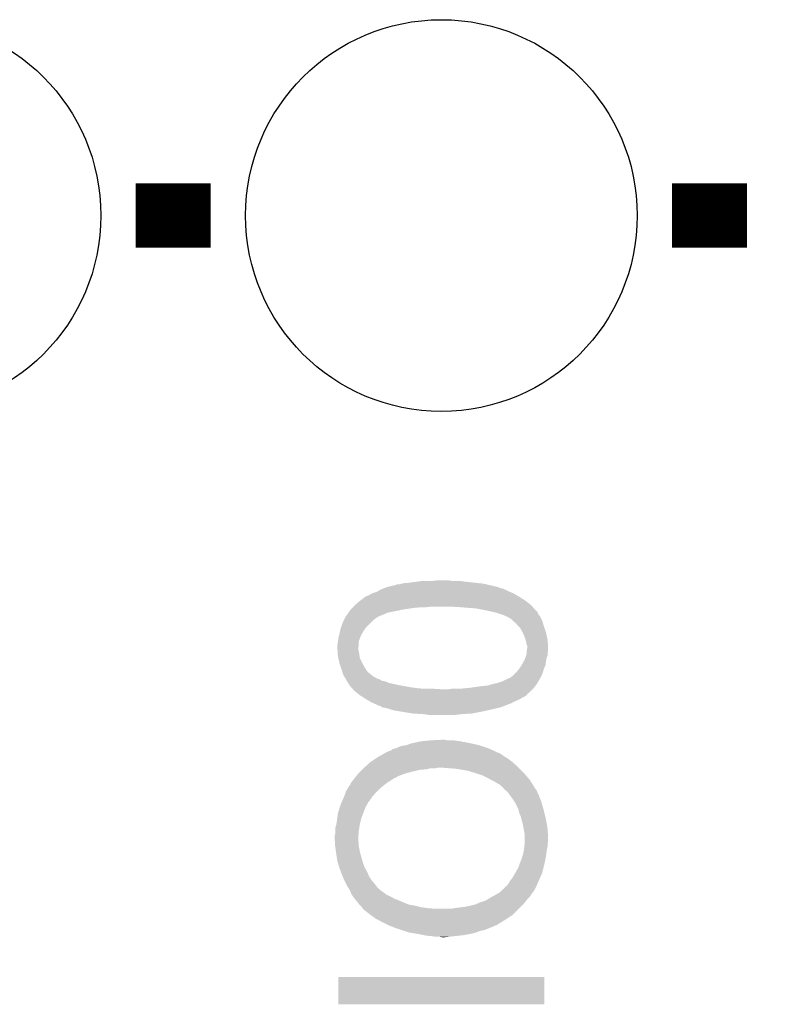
# Model space of a CAD drawing. Extents: x -1.3 to 24.2, y -3.9 to 53.4.
# Tile 20 of 23: x 9.4 to 13, y 19.3 to 24. Entities that reach past the tile are written whole.
import ezdxf

# ---------------------------------------------------------------- set-up
doc = ezdxf.new("R2010")
doc.units = 0
doc.layers.get('0').update_dxf_attribs({"linetype": 'CONTINUOUS'})
doc.layers.add('WIFI_BLE_CLICK_V102_GTO', color=14, linetype='CONTINUOUS')
doc.layers.add('WIFI_BLE_CLICK_V102_GTS', color=12, linetype='CONTINUOUS')

# ---------------------------------------------------------------- blocks, each defined once
blk = doc.blocks.new('ROUND_38')
blk.add_circle((0, 0), 0.9271)

msp = doc.modelspace()

# ---------------------------------------------------------------- linework, layer by layer
at = {"layer": 'WIFI_BLE_CLICK_V102_GTO', "const_width": 0.3048}
for points in [[(9.9822, 23.0632), (10.3378, 23.0632)], [(12.5222, 23.0632), (12.8778, 23.0632)]]:
    msp.add_lwpolyline(points, dxfattribs=at)
at = {"layer": 'WIFI_BLE_CLICK_V102_GTO'}
for points in [[(11.155046, 21.2979), (11.175996, 21.305518), (11.714484, 21.2979), (11.694162, 21.305518)], [(11.175996, 21.305518), (11.176002, 21.30552), (11.694162, 21.305518), (11.694154, 21.30552)], [(11.176002, 21.30552), (11.196322, 21.3106), (11.694154, 21.30552), (11.6713, 21.3106)], [(11.196322, 21.3106), (11.206482, 21.31314), (11.6713, 21.3106), (11.660506, 21.31314)], [(11.206482, 21.31314), (11.211564, 21.313142), (11.660506, 21.31314), (11.660498, 21.313142)], [(11.211564, 21.313142), (11.221724, 21.31822), (11.660498, 21.313142), (11.638916, 21.31822)], [(11.231882, 21.31822), (11.24204, 21.32076), (11.638916, 21.31822), (11.62812, 21.32076)], [(11.24204, 21.32076), (11.254742, 21.3233), (11.62812, 21.32076), (11.60399, 21.3233)], [(11.267442, 21.3233), (11.28268, 21.32584), (11.60399, 21.3233), (11.57986, 21.32584)], [(11.28268, 21.32584), (11.30046, 21.32838), (11.57986, 21.32584), (11.55827, 21.32838)], [(11.30046, 21.32838), (11.32078, 21.33092), (11.55827, 21.32838), (11.53668, 21.33092)], [(11.32078, 21.33092), (11.338562, 21.33346), (11.53668, 21.33092), (11.51636, 21.33346)], [(11.38428, 21.33346), (11.409678, 21.336), (11.480802, 21.33346), (11.465562, 21.336)], [(11.0617, 21.252182), (11.06424, 21.25472), (11.80882, 21.252182), (11.804832, 21.25472)], [(11.06424, 21.25472), (11.06805, 21.25726), (11.804832, 21.25472), (11.80084, 21.25726)], [(11.06805, 21.25726), (11.07186, 21.2598), (11.80084, 21.25726), (11.796608, 21.2598)], [(11.07186, 21.2598), (11.084562, 21.26488), (11.796608, 21.2598), (11.78814, 21.26488)], [(11.084562, 21.26488), (11.097896, 21.2725), (11.78814, 21.26488), (11.77544, 21.2725)], [(11.097896, 21.2725), (11.102342, 21.27504), (11.77544, 21.2725), (11.769726, 21.27504)], [(11.102342, 21.27504), (11.125202, 21.28266), (11.769726, 21.27504), (11.75258, 21.28266)], [(11.125202, 21.28266), (11.14349, 21.29282), (11.75258, 21.28266), (11.73226, 21.29282)], [(11.14349, 21.29282), (11.148062, 21.29536), (11.73226, 21.29282), (11.724642, 21.29536)], [(11.148062, 21.29536), (11.15504, 21.297898), (11.724642, 21.29536), (11.719564, 21.297898)], [(11.15504, 21.297898), (11.155046, 21.2979), (11.719564, 21.297898), (11.714484, 21.2979)], [(11.00836, 21.20646), (11.0109, 21.209), (11.30554, 21.20646), (11.333478, 21.209)], [(11.0109, 21.209), (11.01344, 21.21154), (11.35634, 21.209), (11.379202, 21.21154)], [(11.01344, 21.21154), (11.02106, 21.21916), (11.861038, 21.21154), (11.85418, 21.21916)], [(11.02106, 21.21916), (11.0236, 21.2217), (11.85418, 21.21916), (11.851006, 21.2217)], [(11.0236, 21.2217), (11.041378, 21.23694), (11.851006, 21.2217), (11.831956, 21.23694)], [(11.041378, 21.23694), (11.044764, 21.23948), (11.831956, 21.23694), (11.82878, 21.23948)], [(11.044764, 21.23948), (11.0617, 21.252182), (11.82878, 21.23948), (11.80882, 21.252182)], [(11.52144, 21.209), (11.4808, 21.21154), (11.863322, 21.209), (11.861038, 21.21154)], [(11.55446, 21.20646), (11.52144, 21.209), (11.865608, 21.20646), (11.863322, 21.209)], [(10.972804, 21.155676), (10.975342, 21.163282), (11.117604, 21.155676), (11.129012, 21.163282)], [(10.975342, 21.163282), (10.977244, 21.16582), (11.129012, 21.163282), (11.13282, 21.16582)], [(10.977244, 21.16582), (10.98296, 21.17344), (11.13282, 21.16582), (11.15314, 21.17344)], [(10.98296, 21.17344), (10.989732, 21.1836), (11.15314, 21.17344), (11.176002, 21.1836)], [(10.989732, 21.1836), (10.99312, 21.18868), (11.176002, 21.1836), (11.2014, 21.18868)], [(10.99312, 21.18868), (11.001586, 21.19884), (11.2014, 21.18868), (11.2522, 21.19884)], [(11.001586, 21.19884), (11.005818, 21.203918), (11.2522, 21.19884), (11.287746, 21.203918)], [(11.005818, 21.203918), (11.00836, 21.20646), (11.287746, 21.203918), (11.30554, 21.20646)], [(11.590022, 21.20392), (11.55446, 21.20646), (11.867894, 21.20392), (11.865608, 21.20646)], [(11.61796, 21.19884), (11.590022, 21.20392), (11.872464, 21.19884), (11.867894, 21.20392)], [(11.64336, 21.19376), (11.61796, 21.19884), (11.877036, 21.19376), (11.872464, 21.19884)], [(11.643388, 21.193754), (11.64336, 21.19376), (11.87704, 21.193754), (11.877036, 21.19376)], [(11.654788, 21.19122), (11.643388, 21.193754), (11.877062, 21.19122), (11.87704, 21.193754)], [(11.654852, 21.191206), (11.654788, 21.19122), (11.882126, 21.191206), (11.877062, 21.19122)], [(11.68908, 21.183598), (11.654852, 21.191206), (11.88593, 21.183598), (11.882126, 21.191206)], [(11.696702, 21.181058), (11.68908, 21.183598), (11.8872, 21.181058), (11.88593, 21.183598)], [(11.71956, 21.17344), (11.696702, 21.181058), (11.889744, 21.17344), (11.8872, 21.181058)], [(11.719566, 21.173438), (11.71956, 21.17344), (11.889744, 21.173438), (11.889744, 21.17344)], [(11.73226, 21.16836), (11.719566, 21.173438), (11.89482, 21.16836), (11.889744, 21.173438)], [(11.737348, 21.165816), (11.73226, 21.16836), (11.897362, 21.165816), (11.89482, 21.16836)], [(11.75258, 21.158198), (11.737348, 21.165816), (11.901172, 21.158198), (11.897362, 21.165816)], [(10.952482, 21.1074), (10.955868, 21.11756), (11.06932, 21.1074), (11.076942, 21.11756)], [(10.955868, 21.11756), (10.9601, 21.130258), (11.076942, 21.11756), (11.08964, 21.130258)], [(10.9601, 21.130258), (10.96913, 21.150582), (11.08964, 21.130258), (11.109964, 21.150582)], [(10.96913, 21.150582), (10.97026, 21.153124), (11.109964, 21.150582), (11.11502, 21.153124)], [(10.97026, 21.153134), (10.970282, 21.15566), (11.11504, 21.153134), (11.115062, 21.15566)], [(10.97026, 21.153124), (10.97026, 21.153134), (11.11502, 21.153124), (11.11504, 21.153134)], [(10.970282, 21.15566), (10.970912, 21.155664), (11.115062, 21.15566), (11.117586, 21.155664)], [(10.970912, 21.155664), (10.972804, 21.155676), (11.117586, 21.155664), (11.117604, 21.155676)], [(11.755126, 21.15566), (11.75258, 21.158198), (11.902442, 21.15566), (11.901172, 21.158198)], [(11.757666, 21.155654), (11.755126, 21.15566), (11.902444, 21.155654), (11.902442, 21.15566)], [(11.767822, 21.145498), (11.757666, 21.155654), (11.907522, 21.145498), (11.902444, 21.155654)], [(11.770362, 21.142958), (11.767822, 21.145498), (11.908284, 21.142958), (11.907522, 21.145498)], [(11.783062, 21.132798), (11.770362, 21.142958), (11.911332, 21.132798), (11.908284, 21.142958)], [(11.79322, 21.1201), (11.783062, 21.132798), (11.91514, 21.1201), (11.911332, 21.132798)], [(11.803382, 21.109938), (11.79322, 21.1201), (11.918528, 21.109938), (11.91514, 21.1201)], [(10.94232, 21.06422), (10.94486, 21.074382), (11.044934, 21.06422), (11.049, 21.074382)], [(10.94486, 21.074382), (10.9474, 21.08454), (11.049, 21.074382), (11.054642, 21.08454)], [(10.9474, 21.08454), (10.950222, 21.097242), (11.054642, 21.08454), (11.0617, 21.097242)], [(10.950222, 21.097242), (10.952482, 21.1074), (11.0617, 21.097242), (11.06932, 21.1074)], [(11.814672, 21.089618), (11.803382, 21.109938), (11.9253, 21.089618), (11.918528, 21.109938)], [(11.81608, 21.087082), (11.814672, 21.089618), (11.925844, 21.087082), (11.9253, 21.089618)], [(11.826242, 21.064218), (11.81608, 21.087082), (11.930744, 21.064218), (11.925844, 21.087082)], [(10.93724, 21.028662), (10.937662, 21.031202), (11.038416, 21.028662), (11.03884, 21.031202)], [(10.93724, 21.015962), (10.93724, 21.028662), (11.0363, 21.015962), (11.038416, 21.028662)], [(10.937662, 21.031202), (10.93978, 21.0439), (11.03884, 21.031202), (11.03884, 21.0439)], [(10.93978, 21.0439), (10.940096, 21.046442), (11.03884, 21.0439), (11.038842, 21.046442)], [(10.940096, 21.046442), (10.942002, 21.06168), (11.038842, 21.046442), (11.04392, 21.06168)], [(10.942002, 21.06168), (10.94232, 21.06422), (11.04392, 21.06168), (11.044934, 21.06422)], [(11.828782, 21.05406), (11.826242, 21.064218), (11.93292, 21.05406), (11.930744, 21.064218)], [(11.83132, 21.0439), (11.828782, 21.05406), (11.933598, 21.0439), (11.93292, 21.05406)], [(11.833862, 21.031198), (11.83132, 21.0439), (11.934446, 21.031198), (11.933598, 21.0439)], [(11.8364, 21.026116), (11.833862, 21.031198), (11.934784, 21.026116), (11.934446, 21.031198)], [(11.8364, 21.015962), (11.8364, 21.026116), (11.93546, 21.015962), (11.934784, 21.026116)], [(10.93724, 21.015958), (10.93724, 21.015962), (11.0363, 21.015958), (11.0363, 21.015962)], [(10.937918, 21.005804), (10.93724, 21.015958), (11.0363, 21.005804), (11.0363, 21.015958)], [(10.938256, 21.000722), (10.937918, 21.005804), (11.038838, 21.000722), (11.0363, 21.005804)], [(10.939272, 20.98548), (10.938256, 21.000722), (11.04138, 20.98548), (11.038838, 21.000722)], [(10.93978, 20.97786), (10.939272, 20.98548), (11.04247, 20.97786), (11.04138, 20.98548)], [(10.941958, 20.967704), (10.93978, 20.97786), (11.04392, 20.967704), (11.04247, 20.97786)], [(11.82647, 20.967698), (11.831086, 20.980396), (11.92784, 20.967698), (11.932918, 20.980396)], [(11.831086, 20.980396), (11.833858, 20.988018), (11.932918, 20.980396), (11.932918, 20.988018)], [(11.833858, 20.993098), (11.83386, 21.000718), (11.93292, 20.993098), (11.934824, 21.000718)], [(11.833858, 20.988018), (11.833858, 20.993098), (11.932918, 20.988018), (11.93292, 20.993098)], [(11.83386, 21.000718), (11.834282, 21.003258), (11.934824, 21.000718), (11.93546, 21.003258)], [(11.834282, 21.003258), (11.8364, 21.015958), (11.93546, 21.003258), (11.93546, 21.015958)], [(11.8364, 21.015958), (11.8364, 21.015962), (11.93546, 21.015958), (11.93546, 21.015962)], [(10.946312, 20.94738), (10.941958, 20.967704), (11.05408, 20.94738), (11.04392, 20.967704)], [(10.9474, 20.942302), (10.946312, 20.94738), (11.056902, 20.942302), (11.05408, 20.94738)], [(10.953868, 20.92452), (10.9474, 20.942302), (11.06678, 20.92452), (11.056902, 20.942302)], [(11.797452, 20.9169), (11.809304, 20.934678), (11.915138, 20.9169), (11.922758, 20.934678)], [(11.809304, 20.934678), (11.811, 20.93722), (11.922758, 20.934678), (11.92312, 20.93722)], [(11.811, 20.93722), (11.819466, 20.95246), (11.92312, 20.93722), (11.9253, 20.95246)], [(11.819466, 20.95246), (11.8237, 20.960078), (11.9253, 20.95246), (11.926568, 20.960078)], [(11.8237, 20.960078), (11.82647, 20.967698), (11.926568, 20.960078), (11.92784, 20.967698)], [(10.957562, 20.91436), (10.953868, 20.92452), (11.072876, 20.91436), (11.06678, 20.92452)], [(10.958324, 20.911822), (10.957562, 20.91436), (11.074398, 20.911822), (11.072876, 20.91436)], [(10.96137, 20.901662), (10.958324, 20.911822), (11.082018, 20.901662), (11.074398, 20.911822)], [(10.965178, 20.88896), (10.96137, 20.901662), (11.097896, 20.88896), (11.082018, 20.901662)], [(10.969942, 20.88134), (10.965178, 20.88896), (11.10742, 20.88134), (11.097896, 20.88896)], [(10.973116, 20.87626), (10.969942, 20.88134), (11.117578, 20.87626), (11.10742, 20.88134)], [(11.7602, 20.878798), (11.763584, 20.881338), (11.900988, 20.878798), (11.90244, 20.881338)], [(11.763584, 20.881338), (11.770358, 20.88642), (11.90244, 20.881338), (11.904618, 20.88642)], [(11.770358, 20.88642), (11.783056, 20.899118), (11.904618, 20.88642), (11.91006, 20.899118)], [(11.783056, 20.899118), (11.783062, 20.899122), (11.91006, 20.899118), (11.91006, 20.899122)], [(11.783062, 20.899122), (11.79576, 20.91436), (11.91006, 20.899122), (11.914412, 20.91436)], [(11.79576, 20.91436), (11.797452, 20.9169), (11.914412, 20.91436), (11.915138, 20.9169)], [(10.97629, 20.871182), (10.973116, 20.87626), (11.125196, 20.871182), (11.117578, 20.87626)], [(10.977878, 20.868642), (10.97629, 20.871182), (11.135358, 20.868642), (11.125196, 20.871182)], [(10.97788, 20.868638), (10.977878, 20.868642), (11.135366, 20.868638), (11.135358, 20.868642)], [(10.98169, 20.861022), (10.97788, 20.868638), (11.148058, 20.861022), (11.135366, 20.868638)], [(10.98296, 20.858482), (10.98169, 20.861022), (11.163288, 20.858482), (11.148058, 20.861022)], [(10.982962, 20.85848), (10.98296, 20.858482), (11.163298, 20.85848), (11.163288, 20.858482)], [(10.988038, 20.850862), (10.982962, 20.85848), (11.181078, 20.850862), (11.163298, 20.85848)], [(10.990578, 20.845784), (10.988038, 20.850862), (11.203926, 20.845784), (11.181078, 20.850862)], [(10.995654, 20.840706), (10.990578, 20.845784), (11.226774, 20.840706), (11.203926, 20.845784)], [(10.995656, 20.8407), (10.995654, 20.840706), (11.2268, 20.8407), (11.226774, 20.840706)], [(10.99566, 20.838166), (10.995656, 20.8407), (11.240738, 20.838166), (11.2268, 20.8407)], [(11.002522, 20.83054), (10.99566, 20.838166), (11.28268, 20.83054), (11.240738, 20.838166)], [(11.56716, 20.828), (11.6205, 20.83562), (11.868782, 20.828), (11.874498, 20.83562)], [(11.6205, 20.83562), (11.648438, 20.83816), (11.874498, 20.83562), (11.876404, 20.83816)], [(11.648438, 20.83816), (11.673842, 20.84578), (11.876404, 20.83816), (11.88212, 20.84578)], [(11.673842, 20.84578), (11.696698, 20.85086), (11.88212, 20.84578), (11.885022, 20.85086)], [(11.696698, 20.85086), (11.719558, 20.85848), (11.885022, 20.85086), (11.889376, 20.85848)], [(11.719558, 20.85848), (11.73988, 20.86864), (11.889376, 20.85848), (11.895182, 20.86864)], [(11.73988, 20.86864), (11.757656, 20.876258), (11.895182, 20.86864), (11.899536, 20.876258)], [(11.757656, 20.876258), (11.7602, 20.878798), (11.899536, 20.876258), (11.900988, 20.878798)], [(11.007094, 20.82546), (11.002522, 20.83054), (11.31824, 20.82546), (11.28268, 20.83054)], [(11.00938, 20.82292), (11.007094, 20.82546), (11.3538, 20.82292), (11.31824, 20.82546)], [(11.011664, 20.82038), (11.00938, 20.82292), (11.43762, 20.82038), (11.394442, 20.82292)], [(11.01852, 20.81276), (11.011664, 20.82038), (11.854178, 20.81276), (11.861798, 20.82038)], [(11.021696, 20.81022), (11.01852, 20.81276), (11.85164, 20.81022), (11.854178, 20.81276)], [(11.040756, 20.794972), (11.021696, 20.81022), (11.83386, 20.794972), (11.85164, 20.81022)], [(11.04392, 20.79244), (11.040756, 20.794972), (11.833846, 20.79244), (11.83386, 20.794972)], [(11.04393, 20.792434), (11.04392, 20.79244), (11.833846, 20.792434), (11.833846, 20.79244)], [(11.047916, 20.789898), (11.04393, 20.792434), (11.828778, 20.789898), (11.833846, 20.792434)], [(11.055896, 20.78482), (11.047916, 20.789898), (11.821158, 20.78482), (11.828778, 20.789898)], [(11.460478, 20.82038), (11.475718, 20.82292), (11.861798, 20.82038), (11.864338, 20.82292)], [(11.516362, 20.82292), (11.54176, 20.82546), (11.864338, 20.82292), (11.866878, 20.82546)], [(11.54176, 20.82546), (11.56716, 20.828), (11.866878, 20.82546), (11.868782, 20.828)], [(11.063878, 20.77974), (11.055896, 20.78482), (11.811002, 20.77974), (11.821158, 20.78482)], [(11.07186, 20.77466), (11.063878, 20.77974), (11.802532, 20.77466), (11.811002, 20.77974)], [(11.076094, 20.77212), (11.07186, 20.77466), (11.798298, 20.77212), (11.802532, 20.77466)], [(11.088794, 20.7645), (11.076094, 20.77212), (11.78052, 20.7645), (11.798298, 20.77212)], [(11.09726, 20.75942), (11.088794, 20.7645), (11.77036, 20.75942), (11.78052, 20.7645)], [(11.10869, 20.75434), (11.09726, 20.75942), (11.7602, 20.75434), (11.77036, 20.75942)], [(11.12012, 20.74926), (11.10869, 20.75434), (11.746652, 20.74926), (11.7602, 20.75434)], [(11.1252, 20.74672), (11.12012, 20.74926), (11.73988, 20.74672), (11.746652, 20.74926)], [(11.130278, 20.74418), (11.1252, 20.74672), (11.733528, 20.74418), (11.73988, 20.74672)], [(11.140438, 20.741642), (11.130278, 20.74418), (11.727184, 20.741642), (11.733528, 20.74418)], [(11.148058, 20.736562), (11.140438, 20.741642), (11.714482, 20.736562), (11.727184, 20.741642)], [(11.148062, 20.73656), (11.148058, 20.736562), (11.714478, 20.73656), (11.714482, 20.736562)], [(11.153136, 20.734022), (11.148062, 20.73656), (11.704326, 20.734022), (11.714478, 20.73656)], [(11.158218, 20.73402), (11.153136, 20.734022), (11.704318, 20.73402), (11.704326, 20.734022)], [(11.178534, 20.72894), (11.158218, 20.73402), (11.684, 20.72894), (11.704318, 20.73402)], [(11.17854, 20.728938), (11.178534, 20.72894), (11.68399, 20.728938), (11.684, 20.72894)], [(11.201398, 20.721322), (11.17854, 20.728938), (11.650988, 20.721322), (11.68399, 20.728938)], [(11.20141, 20.72132), (11.201398, 20.721322), (11.65098, 20.72132), (11.650988, 20.721322)], [(11.247124, 20.7137), (11.20141, 20.72132), (11.61542, 20.7137), (11.65098, 20.72132)], [(11.292838, 20.70608), (11.247124, 20.7137), (11.57478, 20.70608), (11.61542, 20.7137)], [(11.33602, 20.70354), (11.292838, 20.70608), (11.53414, 20.70354), (11.57478, 20.70608)], [(11.35888, 20.701), (11.33602, 20.70354), (11.510008, 20.701), (11.53414, 20.70354)], [(11.37666, 20.69846), (11.35888, 20.701), (11.485878, 20.69846), (11.510008, 20.701)], [(11.247122, 20.55368), (11.264876, 20.556218), (11.615416, 20.55368), (11.6078, 20.556218)], [(11.264876, 20.556218), (11.264904, 20.556222), (11.6078, 20.556218), (11.607784, 20.556222)], [(11.264904, 20.556222), (11.285222, 20.56384), (11.607784, 20.556222), (11.573508, 20.56384)], [(11.285222, 20.56384), (11.296652, 20.56638), (11.573508, 20.56384), (11.56208, 20.56638)], [(11.296652, 20.56638), (11.330942, 20.574), (11.56208, 20.56638), (11.52144, 20.574)], [(11.330942, 20.574), (11.3792, 20.57908), (11.52144, 20.574), (11.48588, 20.57908)], [(11.3792, 20.57908), (11.43254, 20.58162), (11.457942, 20.57908), (11.447782, 20.58162)], [(11.134796, 20.50288), (11.148342, 20.5105), (11.727182, 20.50288), (11.71702, 20.5105)], [(11.148342, 20.5105), (11.15737, 20.515578), (11.71702, 20.5105), (11.709402, 20.515578)], [(11.15737, 20.515578), (11.1664, 20.520658), (11.709402, 20.515578), (11.699244, 20.520658)], [(11.1664, 20.520658), (11.166404, 20.52066), (11.699244, 20.520658), (11.696704, 20.52066)], [(11.166404, 20.52066), (11.17092, 20.5232), (11.696704, 20.52066), (11.691624, 20.5232)], [(11.17092, 20.5232), (11.181082, 20.528282), (11.691624, 20.5232), (11.681458, 20.528282)], [(11.181082, 20.528282), (11.191234, 20.53082), (11.681458, 20.528282), (11.67638, 20.53082)], [(11.191234, 20.53082), (11.191244, 20.530822), (11.67638, 20.53082), (11.676376, 20.530822)], [(11.191244, 20.530822), (11.201402, 20.538442), (11.676376, 20.530822), (11.65923, 20.538442)], [(11.201402, 20.538442), (11.214092, 20.54098), (11.65923, 20.538442), (11.653518, 20.54098)], [(11.214092, 20.54098), (11.214102, 20.540982), (11.653518, 20.54098), (11.653512, 20.540982)], [(11.214102, 20.540982), (11.229342, 20.548602), (11.653512, 20.540982), (11.63065, 20.548602)], [(11.229342, 20.548602), (11.247122, 20.55368), (11.63065, 20.548602), (11.615416, 20.55368)], [(11.06724, 20.45208), (11.09218, 20.47494), (11.79322, 20.45208), (11.768074, 20.47494)], [(11.09218, 20.47494), (11.095986, 20.477478), (11.768074, 20.47494), (11.765282, 20.477478)], [(11.095986, 20.477478), (11.126466, 20.497798), (11.765282, 20.477478), (11.73734, 20.497798)], [(11.126466, 20.497798), (11.130278, 20.500338), (11.73734, 20.497798), (11.732264, 20.500338)], [(11.130278, 20.500338), (11.134796, 20.50288), (11.732264, 20.500338), (11.727182, 20.50288)], [(11.02614, 20.408902), (11.0363, 20.4216), (11.224264, 20.408902), (11.25728, 20.4216)], [(11.0363, 20.4216), (11.04646, 20.43176), (11.25728, 20.4216), (11.29538, 20.43176)], [(11.04646, 20.43176), (11.05408, 20.43938), (11.29538, 20.43176), (11.328402, 20.43938)], [(11.05408, 20.43938), (11.056622, 20.441922), (11.328402, 20.43938), (11.361422, 20.441922)], [(11.056622, 20.441922), (11.0617, 20.447), (11.361422, 20.441922), (11.376664, 20.447)], [(11.0617, 20.447), (11.06447, 20.44954), (11.402062, 20.447), (11.412222, 20.44954)], [(11.06447, 20.44954), (11.06724, 20.45208), (11.79576, 20.44954), (11.79322, 20.45208)], [(11.49858, 20.44446), (11.43254, 20.44954), (11.80084, 20.44446), (11.79576, 20.44954)], [(11.52906, 20.43938), (11.49858, 20.44446), (11.80592, 20.43938), (11.80084, 20.44446)], [(11.557002, 20.4343), (11.52906, 20.43938), (11.811, 20.4343), (11.80592, 20.43938)], [(11.5824, 20.42668), (11.557002, 20.4343), (11.81862, 20.42668), (11.811, 20.4343)], [(11.59002, 20.42414), (11.5824, 20.42668), (11.82116, 20.42414), (11.81862, 20.42668)], [(11.62812, 20.41144), (11.59002, 20.42414), (11.831906, 20.41144), (11.82116, 20.42414)], [(10.990586, 20.360646), (10.9982, 20.368264), (11.150608, 20.360646), (11.160402, 20.368264)], [(10.9982, 20.368264), (11.000742, 20.375882), (11.160402, 20.368264), (11.170198, 20.375882)], [(11.000742, 20.375882), (11.002644, 20.37842), (11.170198, 20.375882), (11.173462, 20.37842)], [(11.002644, 20.37842), (11.01217, 20.39112), (11.173462, 20.37842), (11.19378, 20.39112)], [(11.01217, 20.39112), (11.01598, 20.3962), (11.19378, 20.39112), (11.2014, 20.3962)], [(11.01598, 20.3962), (11.020044, 20.40128), (11.2014, 20.3962), (11.20902, 20.40128)], [(11.020044, 20.40128), (11.022078, 20.403824), (11.20902, 20.40128), (11.216642, 20.403824)], [(11.022078, 20.403824), (11.02614, 20.4089), (11.216642, 20.403824), (11.221726, 20.4089)], [(11.02614, 20.4089), (11.02614, 20.408902), (11.221726, 20.4089), (11.224264, 20.408902)], [(11.648438, 20.40128), (11.62812, 20.41144), (11.840502, 20.40128), (11.831906, 20.41144)], [(11.66622, 20.39112), (11.648438, 20.40128), (11.8491, 20.39112), (11.840502, 20.40128)], [(11.666224, 20.391118), (11.66622, 20.39112), (11.8491, 20.391118), (11.8491, 20.39112)], [(11.681458, 20.3835), (11.666224, 20.391118), (11.853862, 20.3835), (11.8491, 20.391118)], [(11.69416, 20.37588), (11.681458, 20.3835), (11.858626, 20.37588), (11.853862, 20.3835)], [(11.70432, 20.370798), (11.69416, 20.37588), (11.861802, 20.370798), (11.858626, 20.37588)], [(11.71194, 20.36318), (11.70432, 20.370798), (11.866564, 20.36318), (11.861802, 20.370798)], [(10.97026, 20.314922), (10.977882, 20.337782), (11.104882, 20.314922), (11.125454, 20.337782)], [(10.977882, 20.337782), (10.979466, 20.34032), (11.125454, 20.337782), (11.12774, 20.34032)], [(10.979466, 20.34032), (10.99058, 20.358104), (11.12774, 20.34032), (11.147746, 20.358104)], [(10.99058, 20.358104), (10.990584, 20.360638), (11.147746, 20.358104), (11.150598, 20.360638)], [(10.990584, 20.360638), (10.990586, 20.360646), (11.150598, 20.360638), (11.150608, 20.360646)], [(11.719562, 20.358098), (11.71194, 20.36318), (11.86974, 20.358098), (11.866564, 20.36318)], [(11.7221, 20.355554), (11.719562, 20.358098), (11.87133, 20.355554), (11.86974, 20.358098)], [(11.722106, 20.353014), (11.7221, 20.355554), (11.872918, 20.353014), (11.87133, 20.355554)], [(11.725006, 20.350478), (11.722106, 20.353014), (11.874502, 20.350478), (11.872918, 20.353014)], [(11.727906, 20.34794), (11.725006, 20.350478), (11.87704, 20.34794), (11.874502, 20.350478)], [(11.736614, 20.34032), (11.727906, 20.34794), (11.88212, 20.34032), (11.87704, 20.34794)], [(11.742422, 20.335238), (11.736614, 20.34032), (11.883814, 20.335238), (11.88212, 20.34032)], [(11.744326, 20.3327), (11.742422, 20.335238), (11.88466, 20.3327), (11.883814, 20.335238)], [(11.751946, 20.32254), (11.744326, 20.3327), (11.88974, 20.32254), (11.88466, 20.3327)], [(11.75766, 20.31492), (11.751946, 20.32254), (11.89279, 20.31492), (11.88974, 20.32254)], [(10.95248, 20.274282), (10.955814, 20.281904), (11.076942, 20.274282), (11.08202, 20.281904)], [(10.955814, 20.281904), (10.958036, 20.28698), (11.08202, 20.281904), (11.082042, 20.28698)], [(10.958036, 20.28698), (10.958044, 20.287002), (11.082042, 20.28698), (11.0871, 20.287002)], [(10.958044, 20.287002), (10.95915, 20.289526), (11.0871, 20.287002), (11.087104, 20.289526)], [(10.95915, 20.289526), (10.97026, 20.31492), (11.087104, 20.289526), (11.10488, 20.31492)], [(10.97026, 20.31492), (10.97026, 20.314922), (11.10488, 20.31492), (11.104882, 20.314922)], [(11.77036, 20.297142), (11.75766, 20.31492), (11.8999, 20.297142), (11.89279, 20.31492)], [(11.77036, 20.29714), (11.77036, 20.297142), (11.899902, 20.29714), (11.8999, 20.297142)], [(11.779884, 20.2819), (11.77036, 20.29714), (11.90498, 20.2819), (11.899902, 20.29714)], [(11.783058, 20.27682), (11.779884, 20.2819), (11.906432, 20.27682), (11.90498, 20.2819)], [(11.793222, 20.256498), (11.783058, 20.27682), (11.912238, 20.256498), (11.906432, 20.27682)], [(10.93707, 20.213322), (10.93978, 20.233642), (11.051542, 20.213322), (11.059668, 20.233642)], [(10.93978, 20.233642), (10.941366, 20.23872), (11.059668, 20.233642), (11.0617, 20.23872)], [(10.941366, 20.23872), (10.947716, 20.25904), (11.0617, 20.23872), (11.06932, 20.25904)], [(10.947716, 20.25904), (10.95248, 20.27428), (11.06932, 20.25904), (11.07694, 20.27428)], [(10.95248, 20.27428), (10.95248, 20.274282), (11.07694, 20.27428), (11.076942, 20.274282)], [(11.795762, 20.24634), (11.793222, 20.256498), (11.91514, 20.24634), (11.912238, 20.256498)], [(11.798302, 20.236178), (11.795762, 20.24634), (11.917682, 20.236178), (11.91514, 20.24634)], [(11.80592, 20.218398), (11.798302, 20.236178), (11.922126, 20.218398), (11.917682, 20.236178)], [(10.93216, 20.1803), (10.932582, 20.18284), (11.043528, 20.1803), (11.04392, 20.18284)], [(10.932582, 20.18284), (10.9347, 20.19554), (11.04392, 20.18284), (11.047094, 20.19554)], [(10.9347, 20.19554), (10.93707, 20.213322), (11.047094, 20.19554), (11.051542, 20.213322)], [(11.809096, 20.2057), (11.80592, 20.218398), (11.9253, 20.2057), (11.922126, 20.218398)], [(11.811, 20.19808), (11.809096, 20.2057), (11.92657, 20.19808), (11.9253, 20.2057)], [(11.81608, 20.1803), (11.811, 20.19808), (11.929534, 20.1803), (11.92657, 20.19808)], [(10.92454, 20.126962), (10.92708, 20.137122), (11.037206, 20.126962), (11.037932, 20.137122)], [(10.92708, 20.162524), (10.93216, 20.1803), (11.040794, 20.162524), (11.043528, 20.1803)], [(10.92708, 20.14982), (10.92708, 20.162524), (11.03884, 20.14982), (11.040794, 20.162524)], [(10.92708, 20.137122), (10.92708, 20.14982), (11.037932, 20.137122), (11.03884, 20.14982)], [(11.819468, 20.15998), (11.81608, 20.1803), (11.93292, 20.15998), (11.929534, 20.1803)], [(11.82116, 20.14982), (11.819468, 20.15998), (11.933486, 20.14982), (11.93292, 20.15998)], [(11.8237, 20.137118), (11.82116, 20.14982), (11.934192, 20.137118), (11.933486, 20.14982)], [(11.8237, 20.114262), (11.8237, 20.137118), (11.93546, 20.114262), (11.934192, 20.137118)], [(10.92454, 20.11426), (10.92454, 20.126962), (11.0363, 20.11426), (11.037206, 20.126962)], [(10.92454, 20.114258), (10.92454, 20.11426), (11.0363, 20.114258), (11.0363, 20.11426)], [(10.925388, 20.101562), (10.92454, 20.114258), (11.0363, 20.101562), (11.0363, 20.114258)], [(10.926064, 20.091402), (10.925388, 20.101562), (11.03884, 20.091402), (11.0363, 20.101562)], [(10.926912, 20.078702), (10.926064, 20.091402), (11.03884, 20.078702), (11.03884, 20.091402)], [(11.8237, 20.101558), (11.8237, 20.114262), (11.93546, 20.101558), (11.93546, 20.114262)], [(11.8237, 20.091398), (11.8237, 20.101558), (11.93292, 20.091398), (11.93546, 20.101558)], [(11.8237, 20.08632), (11.8237, 20.091398), (11.93292, 20.08632), (11.93292, 20.091398)], [(10.92708, 20.07616), (10.926912, 20.078702), (11.03935, 20.07616), (11.03884, 20.078702)], [(10.928532, 20.066), (10.92708, 20.07616), (11.04138, 20.066), (11.03935, 20.07616)], [(10.93071, 20.05076), (10.928532, 20.066), (11.04392, 20.05076), (11.04138, 20.066)], [(10.93216, 20.0406), (10.93071, 20.05076), (11.046824, 20.0406), (11.04392, 20.05076)], [(11.816078, 20.03806), (11.8189, 20.05076), (11.926252, 20.03806), (11.92784, 20.05076)], [(11.8189, 20.05076), (11.82116, 20.06092), (11.92784, 20.05076), (11.929532, 20.06092)], [(11.82116, 20.06092), (11.821668, 20.066), (11.929532, 20.06092), (11.93038, 20.066)], [(11.821668, 20.066), (11.822936, 20.078698), (11.93038, 20.066), (11.93292, 20.078698)], [(11.822936, 20.078698), (11.8237, 20.08632), (11.93292, 20.078698), (11.93292, 20.08632)], [(10.93724, 20.00758), (10.93216, 20.0406), (11.05626, 20.00758), (11.046824, 20.0406)], [(10.940368, 19.997418), (10.93724, 20.00758), (11.059162, 19.997418), (11.05626, 20.00758)], [(10.94662, 19.9771), (10.940368, 19.997418), (11.06678, 19.9771), (11.059162, 19.997418)], [(11.799886, 19.99234), (11.80846, 20.0152), (11.91768, 19.99234), (11.92225, 20.0152)], [(11.80846, 20.0152), (11.813538, 20.030442), (11.92225, 20.0152), (11.9253, 20.030442)], [(11.813538, 20.030442), (11.816078, 20.03806), (11.9253, 20.030442), (11.926252, 20.03806)], [(10.9474, 19.97456), (10.94662, 19.9771), (11.068232, 19.97456), (11.06678, 19.9771)], [(10.952942, 19.95932), (10.9474, 19.97456), (11.07694, 19.95932), (11.068232, 19.97456)], [(10.95756, 19.94662), (10.952942, 19.95932), (11.082586, 19.94662), (11.07694, 19.95932)], [(11.7729, 19.939), (11.780156, 19.951698), (11.901964, 19.939), (11.90752, 19.951698)], [(11.780156, 19.951698), (11.79322, 19.974558), (11.90752, 19.951698), (11.913234, 19.974558)], [(11.79322, 19.974558), (11.799886, 19.99234), (11.913234, 19.974558), (11.91768, 19.99234)], [(10.961794, 19.936462), (10.95756, 19.94662), (11.0871, 19.936462), (11.082586, 19.94662)], [(10.97026, 19.916142), (10.961794, 19.936462), (11.0998, 19.916142), (11.0871, 19.936462)], [(10.97026, 19.91614), (10.97026, 19.916142), (11.099802, 19.91614), (11.0998, 19.916142)], [(10.979152, 19.89836), (10.97026, 19.91614), (11.11504, 19.89836), (11.099802, 19.91614)], [(11.7475, 19.9009), (11.753594, 19.91106), (11.885224, 19.9009), (11.88974, 19.91106)], [(11.753594, 19.91106), (11.755118, 19.913598), (11.88974, 19.91106), (11.89085, 19.913598)], [(11.755118, 19.913598), (11.76528, 19.9263), (11.89085, 19.913598), (11.896406, 19.9263)], [(11.76528, 19.9263), (11.7729, 19.939), (11.896406, 19.9263), (11.901964, 19.939)], [(10.982962, 19.89074), (10.979152, 19.89836), (11.120756, 19.89074), (11.11504, 19.89836)], [(10.990894, 19.878048), (10.982962, 19.89074), (11.130276, 19.878048), (11.120756, 19.89074)], [(10.990898, 19.87804), (10.990894, 19.878048), (11.132814, 19.87804), (11.130276, 19.878048)], [(10.995658, 19.870422), (10.990898, 19.87804), (11.14044, 19.870422), (11.132814, 19.87804)], [(10.995658, 19.87042), (10.995658, 19.870422), (11.140444, 19.87042), (11.14044, 19.870422)], [(10.999046, 19.8628), (10.995658, 19.87042), (11.1506, 19.8628), (11.140444, 19.87042)], [(11.001304, 19.85772), (10.999046, 19.8628), (11.15822, 19.85772), (11.1506, 19.8628)], [(11.00582, 19.847562), (11.001304, 19.85772), (11.17092, 19.847562), (11.15822, 19.85772)], [(11.690604, 19.8501), (11.704318, 19.857718), (11.85672, 19.8501), (11.861798, 19.857718)], [(11.704318, 19.857718), (11.70432, 19.85772), (11.861798, 19.857718), (11.8618, 19.85772)], [(11.70432, 19.85772), (11.709394, 19.862794), (11.8618, 19.85772), (11.866874, 19.862794)], [(11.709394, 19.862794), (11.711934, 19.865334), (11.866874, 19.862794), (11.86688, 19.865334)], [(11.711934, 19.865334), (11.71448, 19.86788), (11.86688, 19.865334), (11.869418, 19.86788)], [(11.71448, 19.86788), (11.722094, 19.875494), (11.869418, 19.86788), (11.873224, 19.875494)], [(11.722094, 19.875494), (11.724634, 19.8755), (11.873224, 19.875494), (11.873228, 19.8755)], [(11.724634, 19.8755), (11.727178, 19.878038), (11.873228, 19.8755), (11.874496, 19.878038)], [(11.727178, 19.878038), (11.732258, 19.885658), (11.874496, 19.878038), (11.878308, 19.885658)], [(11.732258, 19.885658), (11.73607, 19.8882), (11.878308, 19.885658), (11.87958, 19.8882)], [(11.73607, 19.8882), (11.739878, 19.890738), (11.87958, 19.8882), (11.880708, 19.890738)], [(11.739878, 19.890738), (11.7475, 19.9009), (11.880708, 19.890738), (11.885224, 19.9009)], [(11.00582, 19.84756), (11.00582, 19.847562), (11.170926, 19.84756), (11.17092, 19.847562)], [(11.011264, 19.83994), (11.00582, 19.84756), (11.1887, 19.83994), (11.170926, 19.84756)], [(11.01852, 19.82978), (11.011264, 19.83994), (11.206478, 19.82978), (11.1887, 19.83994)], [(11.02487, 19.82216), (11.01852, 19.82978), (11.2268, 19.82216), (11.206478, 19.82978)], [(11.03122, 19.81454), (11.02487, 19.82216), (11.243946, 19.81454), (11.2268, 19.82216)], [(11.033252, 19.812), (11.03122, 19.81454), (11.24966, 19.812), (11.243946, 19.81454)], [(11.041378, 19.801842), (11.033252, 19.812), (11.275058, 19.801842), (11.24966, 19.812)], [(11.601448, 19.80692), (11.612878, 19.812), (11.82116, 19.80692), (11.825222, 19.812)], [(11.612878, 19.812), (11.63828, 19.819618), (11.825222, 19.812), (11.831318, 19.819618)], [(11.63828, 19.819618), (11.658596, 19.832318), (11.831318, 19.819618), (11.841478, 19.832318)], [(11.658596, 19.832318), (11.6586, 19.83232), (11.841478, 19.832318), (11.841478, 19.83232)], [(11.6586, 19.83232), (11.672316, 19.83994), (11.841478, 19.83232), (11.849098, 19.83994)], [(11.672316, 19.83994), (11.690604, 19.8501), (11.849098, 19.83994), (11.85672, 19.8501)], [(11.04646, 19.79676), (11.041378, 19.801842), (11.303, 19.79676), (11.275058, 19.801842)], [(11.051538, 19.791682), (11.04646, 19.79676), (11.323312, 19.791682), (11.303, 19.79676)], [(11.053234, 19.78914), (11.051538, 19.791682), (11.33348, 19.78914), (11.323312, 19.791682)], [(11.05662, 19.78406), (11.053234, 19.78914), (11.36904, 19.78406), (11.33348, 19.78914)], [(11.05916, 19.78152), (11.05662, 19.78406), (11.40714, 19.78152), (11.36904, 19.78406)], [(11.06424, 19.77644), (11.05916, 19.78152), (11.790678, 19.77644), (11.795758, 19.78152)], [(11.08964, 19.75612), (11.06424, 19.77644), (11.770358, 19.75612), (11.790678, 19.77644)], [(11.475718, 19.78152), (11.488422, 19.78406), (11.795758, 19.78152), (11.798298, 19.78406)], [(11.488422, 19.78406), (11.5062, 19.7866), (11.798298, 19.78406), (11.800838, 19.7866)], [(11.5062, 19.7866), (11.546838, 19.79168), (11.800838, 19.7866), (11.805918, 19.79168)], [(11.546838, 19.79168), (11.590018, 19.80184), (11.805918, 19.79168), (11.816078, 19.80184)], [(11.590018, 19.80184), (11.601448, 19.80692), (11.816078, 19.80184), (11.82116, 19.80692)], [(11.096626, 19.75104), (11.08964, 19.75612), (11.765278, 19.75104), (11.770358, 19.75612)], [(11.117578, 19.7358), (11.096626, 19.75104), (11.741572, 19.7358), (11.765278, 19.75104)], [(11.131732, 19.72818), (11.117578, 19.7358), (11.72972, 19.72818), (11.741572, 19.7358)], [(11.1506, 19.71802), (11.131732, 19.72818), (11.713462, 19.71802), (11.72972, 19.72818)], [(11.18108, 19.70278), (11.1506, 19.71802), (11.689076, 19.70278), (11.713462, 19.71802)], [(11.181086, 19.702778), (11.18108, 19.70278), (11.686536, 19.702778), (11.689076, 19.70278)], [(11.194288, 19.6977), (11.181086, 19.702778), (11.676378, 19.6977), (11.686536, 19.702778)], [(11.200892, 19.69516), (11.194288, 19.6977), (11.66876, 19.69516), (11.676378, 19.6977)], [(11.2141, 19.69008), (11.200892, 19.69516), (11.656058, 19.69008), (11.66876, 19.69516)], [(11.244584, 19.67992), (11.2141, 19.69008), (11.630658, 19.67992), (11.656058, 19.69008)], [(11.25221, 19.677378), (11.244584, 19.67992), (11.615418, 19.677378), (11.630658, 19.67992)], [(11.275058, 19.669762), (11.25221, 19.677378), (11.595102, 19.669762), (11.615418, 19.677378)], [(11.30554, 19.66468), (11.275058, 19.669762), (11.577322, 19.66468), (11.595102, 19.669762)], [(11.33348, 19.6596), (11.30554, 19.66468), (11.550228, 19.6596), (11.577322, 19.66468)], [(11.34618, 19.65706), (11.33348, 19.6596), (11.536682, 19.65706), (11.550228, 19.6596)], [(11.35888, 19.65452), (11.34618, 19.65706), (11.51382, 19.65452), (11.536682, 19.65706)], [(11.38428, 19.65198), (11.35888, 19.65452), (11.49096, 19.65198), (11.51382, 19.65452)], [(11.40206, 19.64944), (11.38428, 19.65198), (11.468098, 19.64944), (11.49096, 19.65198)], [(11.432538, 19.6469), (11.419838, 19.64944), (11.445238, 19.6469), (11.468098, 19.64944)], [(10.94232, 19.329422), (10.94234, 19.458918), (11.917658, 19.329422), (11.91768, 19.458918)], [(10.94234, 19.458918), (10.942342, 19.45894), (11.91768, 19.458918), (10.942342, 19.45894)], [(11.917658, 19.3294), (10.94232, 19.329422), (11.917658, 19.3294), (11.917658, 19.329422)]]:
    msp.add_solid(points, dxfattribs=at)

# ---------------------------------------------------------------- block references
at = {"layer": 'WIFI_BLE_CLICK_V102_GTS'}
for p in [(8.89, 23.0632), (11.43, 23.0632)]:
    msp.add_blockref('ROUND_38', p, dxfattribs=at)

doc.saveas('drawing.dxf')
